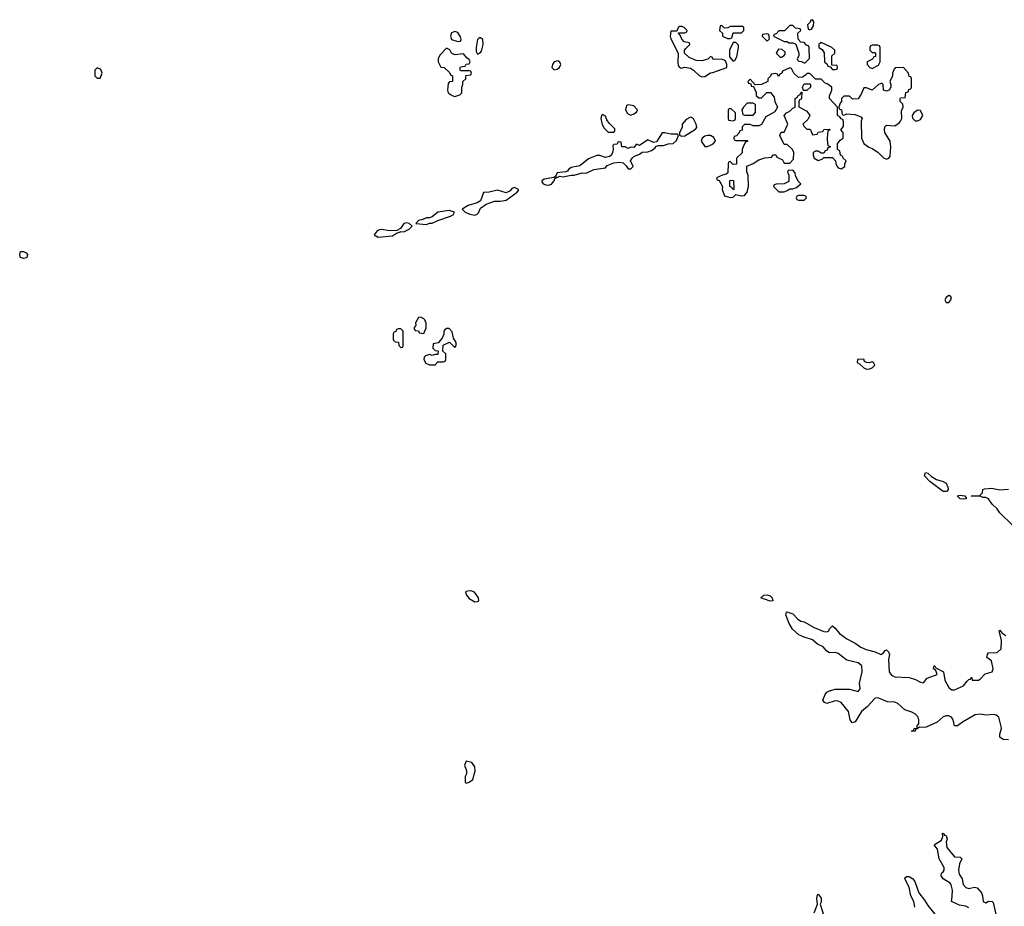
# Model space of a CAD drawing. Header units: inches. Extents: x 2601469 to 2753575, y 449403 to 582909.
# Tile 138 of 256: x 2688264 to 2695200, y 482756 to 489006. Entities that reach past the tile are written whole.
import ezdxf

# ---------------------------------------------------------------- set-up
doc = ezdxf.new("R2010")
doc.units = ezdxf.units.IN
doc.header["$MEASUREMENT"] = 0
doc.layers.add('C6488', color=7, linetype='Continuous')
doc.layers.add('C6498', color=7, linetype='Continuous')

msp = doc.modelspace()

# ---------------------------------------------------------------- linework, layer by layer
at = {"layer": 'C6488', "color": 4}
for points, elevation in [([(2688810, 488666), (2688794, 488650), (2688794, 488610), (2688810, 488594), (2688830, 488594), (2688846, 488630), (2688834.6, 488654.6)], 8), ([(2688290, 487322), (2688270, 487328.7), (2688264, 487350), (2688270, 487372), (2688290, 487372), (2688310, 487362), (2688318, 487350), (2688314, 487330), (2688310, 487328)], 4)]:
    msp.add_lwpolyline(points, close=True, dxfattribs=dict(at, elevation=elevation))
at = {"layer": 'C6498', "color": 4}
for points, elevation in [([(2692930, 488958), (2692910, 488958), (2692902, 488950), (2692894, 488926), (2692850, 488926), (2692847.3, 488890), (2692850.8, 488870), (2692902, 488770), (2692901, 488701), (2692903.6, 488683.6), (2692910, 488674), (2692924.7, 488664.7), (2692948.7, 488671.3), (2692990, 488664.7), (2693011.1, 488651.1), (2693050, 488612), (2693070, 488602), (2693090, 488604.7), (2693130, 488632), (2693147.3, 488632.7), (2693246, 488670), (2693246, 488690), (2693235.3, 488715.3), (2693210, 488728), (2693150, 488726), (2693142, 488742), (2693130, 488746), (2693112, 488728), (2693070, 488715.3), (2693030, 488718), (2692980.2, 488740.2), (2692948, 488770), (2692948, 488790), (2692956.4, 488803.6), (2692986, 488830), (2692982, 488842), (2692946, 488850), (2692928.4, 488868.4), (2692918, 488898), (2692906, 488910), (2692906, 488914), (2692950, 488914), (2692962, 488918), (2692966, 488930), (2692946, 488950)], 8), ([(2693210, 488966), (2693198, 488962), (2693194, 488930), (2693214, 488910), (2693214, 488890), (2693250, 488874), (2693270, 488874), (2693282, 488878), (2693290, 488914), (2693350, 488914), (2693366, 488930), (2693366, 488950), (2693358, 488958), (2693270, 488958), (2693251.6, 488948.4), (2693230, 488946)], 8), ([(2693710, 488966), (2693690, 488966), (2693651.6, 488928.4), (2693612.7, 488927.3), (2693592.7, 488907.3), (2693578, 488902), (2693574, 488890), (2693650, 488852), (2693670, 488852), (2693683.6, 488843.6), (2693710, 488842), (2693732.7, 488832.7), (2693752, 488770), (2693752, 488750), (2693742, 488730), (2693743.6, 488723.6), (2693752.7, 488712.7), (2693771.6, 488711.6), (2693790, 488702), (2693798, 488702), (2693827.3, 488732.7), (2693826, 488810), (2693822, 488822), (2693807.3, 488827.3), (2693790, 488846), (2693767.3, 488847.3), (2693748, 488868), (2693746, 488910), (2693766, 488930), (2693762, 488942), (2693730, 488946)], 8), ([(2693850, 489006), (2693838, 489002), (2693832.7, 488987.3), (2693814, 488970), (2693818, 488938), (2693830, 488934), (2693842, 488938), (2693856.4, 488963.6), (2693858, 488990)], 8), ([(2691330, 488922), (2691306, 488914), (2691298, 488890), (2691305.4, 488865.4), (2691350, 488852), (2691370, 488854), (2691373.2, 488866.8), (2691370, 488886), (2691350, 488915.3)], 8), ([(2691510, 488878), (2691502, 488878), (2691490, 488866), (2691478.8, 488810), (2691480.7, 488780.7), (2691490, 488762), (2691508.4, 488771.6), (2691516.4, 488783.6), (2691528, 488830), (2691527.3, 488867.3)], 8), ([(2693530, 488906), (2693498, 488902), (2693494, 488890), (2693530, 488854), (2693546, 488870), (2693542, 488902)], 8), ([(2693310, 488846), (2693290, 488846), (2693264.7, 488790), (2693263.6, 488743.6), (2693290, 488714), (2693302, 488718), (2693316.4, 488743.6), (2693328, 488810), (2693327.3, 488827.3)], 8), ([(2693910, 488846), (2693894, 488830), (2693894, 488810), (2693916.9, 488796.9), (2693931.6, 488771.6), (2693934, 488710), (2693952.7, 488692.7), (2693958, 488678), (2693974, 488674), (2693990, 488654), (2694010, 488654), (2694022, 488658), (2694026, 488670), (2694022, 488682), (2693986, 488686), (2693986, 488750), (2694006, 488770), (2694006, 488790), (2693986, 488810)], 8), ([(2694310, 488826), (2694270, 488826), (2694258, 488822), (2694254, 488810), (2694254, 488790), (2694270, 488774), (2694290, 488774), (2694294, 488770), (2694292.7, 488747.3), (2694278, 488742), (2694272.7, 488727.3), (2694234, 488710), (2694234, 488690), (2694254, 488670), (2694270, 488662), (2694314.6, 488685.4), (2694326, 488710), (2694326, 488810), (2694322, 488822)], 8), ([(2691270, 488806), (2691223.6, 488756.4), (2691211.3, 488730), (2691211.3, 488710), (2691230, 488672), (2691254, 488670), (2691292.7, 488632.7), (2691298, 488618), (2691314, 488610), (2691314, 488570), (2691292.7, 488567.3), (2691283.6, 488556.4), (2691278, 488510), (2691282, 488490), (2691310, 488471.3), (2691330, 488464.7), (2691364, 488476), (2691378, 488490), (2691378, 488530), (2691386, 488550), (2691386, 488570), (2691406, 488590), (2691407.3, 488612.7), (2691442, 488618), (2691446, 488630), (2691442, 488642), (2691430, 488646), (2691370, 488646), (2691366, 488650), (2691366, 488670), (2691370, 488674), (2691402, 488678), (2691408.4, 488691.6), (2691430, 488694), (2691438, 488710), (2691430, 488726), (2691415.3, 488735.3), (2691390, 488766), (2691330, 488758), (2691306, 488770), (2691294.6, 488794.6)], 8), ([(2693610, 488798), (2693594, 488770), (2693622, 488742), (2693630, 488742), (2693650, 488754), (2693656.4, 488763.6), (2693656.4, 488776.4), (2693636.4, 488796.4)], 8), ([(2692055.3, 488715.3), (2692030, 488708), (2692018, 488690), (2692012, 488670), (2692030, 488652), (2692050, 488658), (2692068, 488670), (2692075.3, 488690), (2692070, 488706)], 8), ([(2693690, 488666), (2693638, 488642), (2693634, 488630), (2693618, 488622), (2693610, 488606), (2693602, 488622), (2693590, 488626), (2693558, 488622), (2693552.7, 488607.3), (2693534, 488590), (2693534, 488570), (2693490, 488548), (2693446, 488546), (2693410, 488586), (2693394, 488570), (2693398, 488558), (2693414, 488554), (2693418, 488538), (2693434, 488534), (2693451.6, 488491.6), (2693452.7, 488472.7), (2693470, 488454), (2693490, 488454), (2693528.4, 488491.6), (2693552.7, 488492.7), (2693579.6, 488459.6), (2693584.7, 488430), (2693602, 488390), (2693583.6, 488356.4), (2693519.6, 488320.4), (2693490, 488268), (2693470, 488258), (2693430, 488258), (2693410, 488266), (2693370, 488266), (2693354, 488250), (2693352.7, 488227.3), (2693338, 488222), (2693332.7, 488207.3), (2693312.7, 488187.3), (2693298, 488182), (2693294, 488170), (2693298, 488158), (2693310, 488154), (2693390, 488154), (2693394, 488150), (2693378, 488142), (2693363.6, 488116.4), (2693354, 488090), (2693352.7, 488067.3), (2693314, 488030), (2693312.7, 487987.3), (2693290, 487986), (2693270, 488006), (2693258, 488002), (2693254, 487990), (2693252.7, 487927.3), (2693242, 487918), (2693214, 487910), (2693174, 487890), (2693178, 487878), (2693191.6, 487871.6), (2693214, 487830), (2693212, 487810), (2693230, 487764.7), (2693270, 487752), (2693290, 487754), (2693310, 487774), (2693350, 487764.7), (2693370, 487766), (2693388.7, 487790), (2693398, 487830), (2693395.3, 487910), (2693387.3, 487932.7), (2693387.3, 487972.7), (2693430, 487992), (2693470, 488018), (2693512.7, 488032.7), (2693562, 488038), (2693570, 488054), (2693590, 488054), (2693598, 488038), (2693636.9, 488016.9), (2693650, 487994), (2693690, 487994), (2693716.4, 488023.6), (2693718, 488070), (2693708, 488090), (2693670, 488126), (2693650, 488126), (2693618, 488190), (2693627.3, 488212.7), (2693650, 488214), (2693675.3, 488270), (2693648.4, 488331.6), (2693666, 488350), (2693690, 488362), (2693710, 488382), (2693726, 488390), (2693726, 488450), (2693742, 488458), (2693746, 488470), (2693762, 488478), (2693770, 488494), (2693774, 488494), (2693772.7, 488452.7), (2693770, 488446), (2693758, 488442), (2693752.7, 488427.3), (2693752.7, 488392.7), (2693810, 488362), (2693831.3, 488330), (2693816.9, 488303.1), (2693782, 488270), (2693790, 488254), (2693810, 488234), (2693830, 488234), (2693834, 488230), (2693850, 488194), (2693882, 488198), (2693890, 488214), (2693922, 488218), (2693928.4, 488231.6), (2693970, 488234), (2693974, 488230), (2693958, 488222), (2693952, 488170), (2693954, 488130), (2693958, 488118), (2693972.7, 488112.7), (2693972.7, 488107.3), (2693958, 488102), (2693952.7, 488087.3), (2693938, 488082), (2693930, 488066), (2693910, 488066), (2693890, 488078), (2693870, 488078), (2693854, 488070), (2693854, 488050), (2693862, 488030), (2693890, 488014), (2693916.4, 488023.6), (2693930, 488034), (2693990, 488034), (2694011.6, 488011.6), (2694012.7, 487992.7), (2694022, 487970), (2694030, 487962), (2694050, 487954), (2694078, 487970), (2694078, 487990), (2694086, 488010), (2694066, 488030), (2694062, 488042), (2694046, 488050), (2694042, 488082), (2694026, 488090), (2694026, 488130), (2694043.1, 488156.9), (2694066, 488170), (2694066, 488210), (2694048, 488230), (2694067.3, 488252.7), (2694067.3, 488287.3), (2694062, 488302), (2694050, 488306), (2694042, 488322), (2694026, 488330), (2694026, 488390), (2693968, 488450), (2693968, 488470), (2693986, 488510), (2693986, 488530), (2693953.6, 488553.6), (2693938, 488558), (2693910, 488586), (2693870, 488586), (2693830, 488626), (2693810, 488626), (2693803.6, 488616.4), (2693779.6, 488600.4), (2693750, 488598), (2693718, 488630), (2693702, 488662)], 8), ([(2694490, 488668), (2694432.7, 488667.3), (2694423.6, 488656.4), (2694412, 488630), (2694412, 488610), (2694394, 488570), (2694402, 488550), (2694402, 488530), (2694390, 488508), (2694370, 488502), (2694350, 488508), (2694346, 488550), (2694338, 488558), (2694314, 488550), (2694270, 488508), (2694230, 488526), (2694210, 488526), (2694195.3, 488484.7), (2694170, 488448), (2694130, 488446), (2694110, 488466), (2694070, 488466), (2694054, 488450), (2694054, 488430), (2694043.6, 488416.4), (2694034, 488390), (2694038, 488378), (2694054, 488370), (2694058, 488338), (2694070, 488334), (2694090, 488342), (2694150, 488338), (2694190, 488322), (2694198, 488310), (2694192, 488290), (2694194, 488170), (2694210, 488134), (2694246.4, 488106.4), (2694270, 488098), (2694310, 488071.3), (2694350, 488032), (2694370, 488022), (2694386, 488030), (2694396.4, 488043.6), (2694402, 488110), (2694395.3, 488150), (2694359, 488210), (2694355.3, 488230), (2694358, 488250), (2694370, 488262), (2694430, 488258), (2694460.4, 488279.6), (2694468, 488290), (2694478, 488310), (2694476.4, 488363.6), (2694488, 488390), (2694486, 488410), (2694466, 488430), (2694466, 488450), (2694470, 488454), (2694502, 488458), (2694507.3, 488492.7), (2694522, 488498), (2694527.3, 488512.7), (2694542, 488518), (2694546, 488530), (2694546, 488590), (2694542, 488602), (2694530, 488606), (2694526, 488630)], 8), ([(2693786, 488506), (2693778, 488530), (2693790, 488554), (2693830, 488554), (2693834, 488550), (2693834, 488530), (2693810, 488506)], 8), ([(2692554, 488406), (2692538, 488402), (2692532, 488370), (2692545.4, 488345.4), (2692570, 488332), (2692590, 488342), (2692610, 488354), (2692615.3, 488370), (2692610, 488378), (2692590, 488398)], 8), ([(2693430, 488418), (2693390, 488418), (2693362, 488390), (2693352, 488370), (2693358, 488338), (2693372.7, 488332.7), (2693430, 488334), (2693447.3, 488352.7), (2693447.3, 488407.3)], 8), ([(2692370, 488338), (2692362, 488330), (2692358, 488310), (2692367.5, 488267.5), (2692382, 488242), (2692410, 488214), (2692450, 488214), (2692456.4, 488223.6), (2692456.4, 488236.4), (2692416.4, 488276.4), (2692400.2, 488300.2), (2692390, 488326)], 8), ([(2693262, 488378), (2693254, 488370), (2693254, 488310), (2693258, 488298), (2693290, 488294), (2693302, 488298), (2693306, 488310), (2693306, 488350), (2693276.4, 488376.4)], 8), ([(2694590, 488368), (2694562, 488350), (2694552, 488330), (2694552.7, 488312.7), (2694572.7, 488292.7), (2694590, 488292), (2694610, 488302), (2694626, 488330), (2694610, 488366)], 8), ([(2692990, 488318), (2692958, 488302), (2692931, 488270), (2692930, 488246), (2692912, 488210), (2692912.7, 488192.7), (2692925.4, 488185.4), (2692950, 488186.8), (2693025.6, 488234.4), (2693033.2, 488246.8), (2693029.2, 488270), (2693010, 488308), (2692996.4, 488316.4)], 8), ([(2692810, 488208.7), (2692790, 488208), (2692750, 488146), (2692730, 488141.2), (2692690, 488159), (2692630, 488119), (2692610, 488128), (2692590, 488106), (2692570, 488108), (2692550, 488098), (2692530, 488108.7), (2692506, 488110), (2692502, 488142), (2692490, 488146), (2692478, 488142), (2692472.7, 488127.3), (2692450, 488126), (2692442, 488118), (2692444.7, 488090), (2692441, 488070), (2692430.6, 488049.4), (2692419.3, 488040.7), (2692390, 488035.1), (2692350, 488049), (2692330, 488048.7), (2692270, 488024), (2692210, 487976), (2692150, 487964), (2692131.3, 487950), (2692122.8, 487937.2), (2692110, 487932.7), (2692050, 487926), (2692039.6, 487900.4), (2692026, 487894), (2691958, 487882), (2691942, 487870), (2691942, 487862), (2691952, 487850), (2691970, 487841), (2691990, 487838.8), (2692010, 487846.8), (2692029, 487870), (2692034.6, 487885.4), (2692046, 487890), (2692042, 487898), (2692050, 487894), (2692070, 487902), (2692090, 487898), (2692148.9, 487911.1), (2692170, 487910.8), (2692225.4, 487925.4), (2692255.3, 487924.7), (2692309.1, 487950.9), (2692390, 487962), (2692402.9, 487977.1), (2692450, 487997.3), (2692490, 488001), (2692516, 487996), (2692536.9, 487976.9), (2692550, 487954), (2692570, 487954), (2692586, 487970), (2692568, 488010), (2692578, 488030), (2692590, 488042), (2692630, 488058), (2692650, 488071.3), (2692690, 488074.8), (2692715.1, 488084.9), (2692739.5, 488100.5), (2692750, 488114), (2692762, 488118), (2692800.4, 488119.6), (2692831.6, 488131.6), (2692867.3, 488132.7), (2692890, 488154), (2692906, 488190), (2692898, 488198), (2692850, 488198)], 8), ([(2693130, 488188.7), (2693110, 488188.7), (2693090, 488184), (2693071.3, 488170), (2693066, 488150), (2693090, 488112), (2693110, 488111.3), (2693130, 488122), (2693148.4, 488131.6), (2693166, 488150), (2693154.6, 488174.6)], 8), ([(2693710, 487946), (2693678, 487942), (2693674, 487930), (2693682, 487910), (2693682, 487870), (2693676.9, 487863.1), (2693650, 487848), (2693592.7, 487847.3), (2693578, 487842), (2693574, 487830), (2693612.7, 487792.7), (2693650, 487792), (2693670, 487802), (2693690, 487814), (2693710, 487814), (2693736.4, 487823.6), (2693766, 487850), (2693748.4, 487868.4), (2693728.4, 487908.4), (2693727.3, 487927.3)], 8), ([(2693290, 487806), (2693282, 487822), (2693266, 487830), (2693266, 487870), (2693270, 487874), (2693291.6, 487871.6), (2693294, 487810)], 8), ([(2691750, 487822), (2691730, 487815.3), (2691719.8, 487800.2), (2691690, 487785.2), (2691630, 487805.2), (2691570.7, 487789.3), (2691531.6, 487788.4), (2691510, 487728), (2691485.8, 487714.2), (2691423.8, 487696.2), (2691382, 487670), (2691402, 487650), (2691435.2, 487635.2), (2691470, 487627.3), (2691486, 487634), (2691496, 487644), (2691510, 487678), (2691550, 487706), (2691610, 487726.8), (2691650, 487726.8), (2691690, 487734.8), (2691768, 487790), (2691778, 487802), (2691778, 487810)], 8), ([(2693790, 487766), (2693750, 487766), (2693738, 487762), (2693734, 487750), (2693738, 487738), (2693750, 487734), (2693790, 487734), (2693806, 487750), (2693802, 487762)], 8), ([(2691290, 487661.2), (2691210, 487649), (2691170, 487615.3), (2691151.3, 487608.7), (2691130, 487608.7), (2691103.5, 487596.5), (2691074, 487590), (2691054, 487570), (2691130, 487562.8), (2691150, 487571.3), (2691170, 487572), (2691208.9, 487591.1), (2691299.5, 487620.5), (2691318, 487630), (2691326, 487650)], 8), ([(2690986.4, 487573.6), (2690970, 487568.7), (2690946.4, 487533.6), (2690919.8, 487520.2), (2690870, 487517), (2690813.7, 487526.3), (2690795.9, 487524.1), (2690782.4, 487517.6), (2690761, 487490), (2690790, 487473.4), (2690890, 487482.8), (2690918, 487502), (2690946, 487510), (2690946, 487514), (2690970, 487511.3), (2690990, 487518.8), (2691008.7, 487530), (2691028, 487550), (2691008.9, 487568.9)], 8), ([(2694810, 487062), (2694790, 487048), (2694781, 487030), (2694790, 487012), (2694810, 487011.3), (2694824, 487030), (2694828, 487048), (2694819, 487059)], 8), ([(2691090, 486908), (2691072.7, 486907.3), (2691052, 486870), (2691054, 486850), (2691043.6, 486836.4), (2691043.6, 486823.6), (2691050, 486814), (2691072.7, 486812.7), (2691078, 486798), (2691110, 486794), (2691127.3, 486832.7), (2691127.3, 486867.3), (2691118, 486890), (2691110, 486898)], 8), ([(2690950, 486826), (2690930, 486826), (2690918, 486822), (2690912.7, 486807.3), (2690898, 486802), (2690894, 486790), (2690894, 486750), (2690910, 486734), (2690932.7, 486732.7), (2690934, 486710), (2690950, 486694), (2690962, 486698), (2690966, 486710), (2690966, 486810)], 8), ([(2691290, 486828), (2691270, 486828), (2691259.6, 486820.4), (2691252, 486810), (2691251.3, 486788.7), (2691239.6, 486760.4), (2691212.7, 486727.3), (2691178, 486722), (2691174, 486690), (2691190, 486674), (2691212.7, 486672.7), (2691210, 486646), (2691190, 486646), (2691170, 486638), (2691150, 486646), (2691123.6, 486636.4), (2691112.7, 486627.3), (2691112, 486610), (2691124.7, 486584.7), (2691150, 486572), (2691190, 486572), (2691210, 486594), (2691250, 486594), (2691262, 486598), (2691266, 486610), (2691266, 486650), (2691246, 486670), (2691247.3, 486712.7), (2691292, 486732), (2691330, 486694), (2691338, 486710), (2691338, 486730), (2691320.4, 486760.4), (2691310, 486806)], 8), ([(2694210, 486614), (2694166, 486610), (2694164.7, 486590), (2694181, 486581), (2694210, 486551.3), (2694230, 486542), (2694250, 486544.7), (2694270, 486552), (2694288, 486570), (2694278, 486590), (2694270, 486593.2), (2694250, 486588), (2694228.9, 486588.9), (2694216.4, 486596.4)], 8), ([(2694790, 485679), (2694770, 485681.2), (2694750, 485693.2), (2694675.3, 485750), (2694639, 485790), (2694645.6, 485814.4), (2694662, 485810), (2694686.4, 485786.4), (2694723.5, 485763.5), (2694770.6, 485750.6), (2694790, 485738), (2694802.8, 485710), (2694804.7, 485695.3), (2694798, 485682)], 4), ([(2694910, 485625.2), (2694890, 485629.2), (2694868.7, 485650), (2694890, 485654.8), (2694922, 485650), (2694934, 485630), (2694930, 485629.2)], 4), ([(2691430, 484979.3), (2691410, 484975.3), (2691404.7, 484970), (2691411, 484950), (2691430, 484926), (2691470, 484902.8), (2691490, 484904.7), (2691498, 484910), (2691497.2, 484930), (2691468.7, 484970), (2691450, 484978)], 8), ([(2693550, 484906), (2693486, 484930), (2693506, 484950), (2693530, 484951.3), (2693550, 484944.7), (2693564.7, 484930), (2693570, 484909)], 4), ([(2691410, 483778), (2691398, 483750), (2691412, 483710), (2691412, 483690), (2691402, 483670), (2691402, 483630), (2691410, 483624.7), (2691430, 483631.3), (2691455.3, 483650), (2691472.7, 483710), (2691470, 483738), (2691450, 483768.7)], 8)]:
    msp.add_lwpolyline(points, close=True, dxfattribs=dict(at, elevation=elevation))
at = {"layer": 'C6498', "color": 4, "elevation": 4}
for points in [[(2695261.5, 485441.5), (2695169.6, 485529.6), (2695150, 485559), (2695114, 485590), (2695090, 485628), (2695070, 485638), (2695050, 485638), (2695030, 485646), (2694970, 485646), (2694966, 485650), (2695028, 485652), (2695046, 485670), (2695050, 485694), (2695060.2, 485699.8), (2695110, 485704), (2695170, 485691), (2695230, 485696)], [(2695230, 483929.2), (2695192.7, 483932.7), (2695169.2, 483949.2), (2695169, 483970), (2695179.6, 484010), (2695177.6, 484022.4), (2695161.3, 484090), (2695143.7, 484103.7), (2695130, 484108.2), (2695070, 484102.9), (2695029.5, 484109.5), (2694994.2, 484105.8), (2694904.9, 484055.1), (2694870, 484028), (2694849.1, 484029.1), (2694839, 484070), (2694828.7, 484090), (2694810, 484098), (2694790, 484098), (2694770, 484092.7), (2694726.7, 484053.3), (2694650, 484019), (2694630, 484015.3), (2694602, 484018), (2694586, 484006), (2694574, 484006), (2694572, 483990), (2694550, 483988), (2694550, 483994), (2694562, 483998), (2694566, 484010), (2694587.3, 484012.7), (2694587.3, 484027.3), (2694598, 484042), (2694599.3, 484070), (2694594.5, 484090), (2694575.1, 484110), (2694550, 484124.5), (2694500.1, 484140.1), (2694450, 484185.1), (2694430, 484194), (2694376.6, 484196.6), (2694310, 484226.6), (2694290, 484222.7), (2694283.1, 484216.9), (2694236.7, 484163.3), (2694194.8, 484130), (2694150, 484055.3), (2694129.1, 484049.1), (2694114, 484070), (2694103.7, 484130), (2694050, 484193.2), (2694030, 484202.7), (2694010, 484203.7), (2693950, 484186), (2693933.6, 484193.6), (2693922, 484210), (2693939, 484250), (2693950, 484264.7), (2693970, 484276), (2694010, 484287.3), (2694110, 484287.7), (2694170, 484271.3), (2694184, 484290), (2694180.9, 484330), (2694199.3, 484410), (2694196, 484450), (2694170, 484471.8), (2694090, 484491.8), (2694030, 484537.2), (2694010, 484544), (2693970, 484542), (2693950, 484555.3), (2693924.1, 484584.1), (2693884.2, 484604.2), (2693850, 484635.1), (2693790, 484652.3), (2693754, 484670), (2693709.3, 484710), (2693685.2, 484750), (2693661.2, 484810), (2693666, 484830), (2693668.9, 484831.1), (2693710, 484817.3), (2693743.5, 484783.5), (2693766.8, 484766.8), (2693790, 484761), (2693860.4, 484720.4), (2693930, 484694), (2693950, 484691), (2693963.1, 484696.9), (2693970, 484711.3), (2693990, 484732), (2694010, 484716), (2694039.3, 484679.3), (2694090, 484640.7), (2694150, 484610.8), (2694190, 484582), (2694226.9, 484566.9), (2694290.5, 484550.5), (2694330, 484531.3), (2694350, 484542), (2694360.2, 484559.8), (2694370, 484564.7), (2694384.7, 484550), (2694390.5, 484530.5), (2694384.9, 484495.1), (2694388.8, 484408.8), (2694404.8, 484384.8), (2694430, 484372.7), (2694530, 484368.8), (2694575.8, 484355.8), (2694610, 484336.3), (2694630, 484331), (2694656.5, 484363.5), (2694728, 484390), (2694719, 484419), (2694702, 484430), (2694706, 484450), (2694710, 484450.8), (2694716.9, 484436.9), (2694771, 484410), (2694780.5, 484350), (2694810, 484298.8), (2694830, 484283), (2694850, 484281.6), (2694914, 484310), (2694938, 484342), (2694950, 484354), (2694962, 484358), (2694966, 484370), (2694971.3, 484370), (2694974, 484350), (2695018, 484350), (2695030, 484356), (2695065.1, 484394.9), (2695115.3, 484410), (2695121.2, 484430), (2695110, 484486), (2695078, 484510), (2695082, 484530), (2695090, 484542), (2695150, 484544.7), (2695177.2, 484570), (2695181.2, 484630), (2695163.1, 484696.9), (2695170, 484702), (2695183.6, 484683.6), (2695210, 484666)], [(2694950, 482746), (2694930, 482757), (2694883.6, 482763.6), (2694828, 482790), (2694834.2, 482825.8), (2694834.5, 482870), (2694826.8, 482906.8), (2694818, 482918), (2694769, 482950), (2694755.3, 482970), (2694758, 482990), (2694770, 482998), (2694777.2, 483010), (2694776, 483030), (2694742, 483090), (2694730, 483158), (2694706, 483190), (2694757.2, 483222.8), (2694767.3, 483247.3), (2694766, 483270), (2694770, 483272), (2694778, 483258), (2694790, 483254), (2694798, 483230), (2694791.3, 483210), (2694796, 483170), (2694850, 483104.7), (2694890, 483102), (2694902, 483090), (2694885.4, 483054.6), (2694878.8, 483010), (2694883.5, 482983.5), (2694902.8, 482950), (2694910.7, 482910), (2694928.6, 482888.6), (2694950, 482880.7), (2694990, 482891.3), (2695010, 482886), (2695038.8, 482850), (2695046.8, 482830), (2695052, 482790), (2695070, 482781), (2695090, 482791.3), (2695114, 482790), (2695122, 482782), (2695140.7, 482700.7)], [(2694569.2, 482750), (2694563.7, 482790), (2694542.7, 482830), (2694529.2, 482890), (2694499, 482950), (2694501.2, 482958.8), (2694514, 482966), (2694530, 482966.8), (2694556, 482950), (2694570.4, 482930.4), (2694598.8, 482850), (2694638.7, 482798.7), (2694660.9, 482760.9), (2694710, 482701)], [(2693862, 482710), (2693884, 482770), (2693879, 482810), (2693884, 482836), (2693890, 482842), (2693910, 482814), (2693910, 482786), (2693902, 482770), (2693927.9, 482687.9)]]:
    msp.add_lwpolyline(points, dxfattribs=at)

doc.saveas('drawing.dxf')
